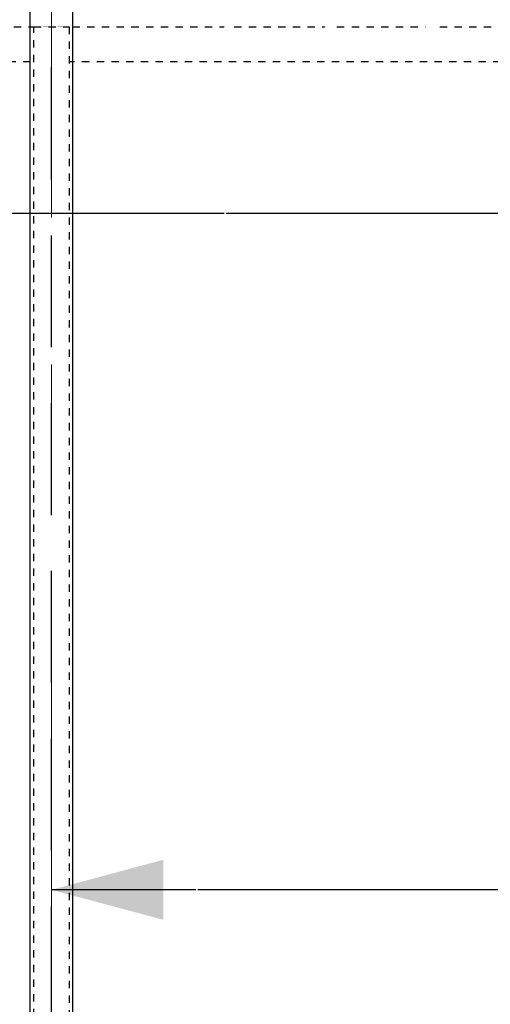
# Model space of a CAD drawing. Header units: millimetres. Extents: x -38031 to 123247, y -16330 to 129979.
# Tile 138 of 235: x 54315 to 54982, y 27858 to 29255. Entities that reach past the tile are written whole.
import ezdxf

# ---------------------------------------------------------------- set-up
doc = ezdxf.new("R2010")
doc.units = ezdxf.units.MM
doc.header["$LTSCALE"] = 50
for name, pattern in [('HIDDEN2', [4.7625, 3.175, -1.5875]), ('STYLE_01', [0.41664, 0.20828, -0.20836]), ('STYLE_11', [5, 3.888855, -0.416718, 0.277786, -0.416641])]:
    doc.linetypes.add(name, pattern=pattern)
for name, color, linetype in [('AL$1A---_ALGEMEEN', 8, 'Continuous'), ('BOUWKUNDIG', 8, 'Continuous'), ('EL6121--', 3, 'Continuous')]:
    doc.layers.add(name, color=color, linetype=linetype)
doc.layers.add('stramien', color=1, linetype='STYLE_11', lineweight=15)

# ---------------------------------------------------------------- blocks, each defined once
blk = doc.blocks.new('Group-36')
at = {"layer": 'AL$1A---_ALGEMEEN', "color": 0, "linetype": 'STYLE_01'}
blk.add_lwpolyline([(-13012, 670), (17489, 670), (17489, 620), (-13012, 620)], close=True, dxfattribs=at)
at = {"color": 0, "linetype": 'STYLE_01'}
blk.add_wipeout([(-2026, 670), (-1976, 670), (-1976, -2630), (-2026, -2630)], dxfattribs=at).dxf.layer = 'AL$1A---_ALGEMEEN'
at = {"layer": 'AL$1A---_ALGEMEEN', "color": 0, "linetype": 'STYLE_01'}
blk.add_lwpolyline([(-2026, 670), (-1976, 670), (-1976, -2630), (-2026, -2630)], close=True, dxfattribs=at)
blk = doc.blocks.new('Group-38')
at = {"layer": 'AL$1A---_ALGEMEEN', "color": 0}
blk.add_blockref('Group-36', (0, 0), dxfattribs=at)
blk = doc.blocks.new('200254 W 210 11-06-2007')
for points in [[(18408.5, 3273), (18408.5, 3539.1), (18406.2, 3539.1), (18406.2, 3273)], [(18366.2, 3280.2), (18366.2, 3278), (18367.2, 3278), (18368.3, 3278), (18383.7, 3278), (18383.7, 3280.2)]]:
    blk.add_wipeout(points).dxf.layer = 'AL$1A---_ALGEMEEN'
at = {"layer": 'AL$1A---_ALGEMEEN'}
blk.add_blockref('Group-38', (20162, 3587.4), dxfattribs=at)
blk.add_line((19274.5, 3032.4), (18161, 3032.4), dxfattribs=at)
blk.add_lwpolyline([(18131, 4437.3), (18191, 4437.3), (18191, 937.4), (18131, 937.4)], close=True, dxfattribs=at)
blk.add_solid([(18161, 3032.4), (18319.7, 3075), (18319.7, 2989.9)], dxfattribs=at)
at = {"layer": 'stramien', "ltscale": 10}
blk.add_line((18161, -41013.6), (18161, 36216.4), dxfattribs=at)
at = {"linetype": 'Continuous'}
for points in [[(18419.3, 4253.6), (18419.3, 4252.9), (18419.2, 4252.2), (18419, 4251.6), (18418.8, 4250.9), (18418.5, 4250.3), (18418.2, 4249.7), (18417.8, 4249.2), (18417.3, 4248.6), (18416.8, 4248.2), (18416.2, 4247.8), (18415.6, 4247.4), (18415, 4247.1), (18414.4, 4246.9), (18413.7, 4246.7), (18413, 4246.6), (18412.3, 4246.6), (18411.7, 4246.6), (18411, 4246.7), (18410.3, 4246.9), (18409.7, 4247.1), (18409, 4247.4), (18408.5, 4247.8), (18407.9, 4248.2), (18407.4, 4248.6), (18406.9, 4249.2), (18406.5, 4249.7), (18406.2, 4250.3), (18405.9, 4250.9), (18405.7, 4251.6), (18405.5, 4252.2), (18405.4, 4252.9), (18405.3, 4253.6), (18405.4, 4254.3), (18405.5, 4255), (18405.7, 4255.6), (18405.9, 4256.3), (18406.2, 4256.9), (18406.5, 4257.5), (18406.9, 4258), (18407.4, 4258.5), (18407.9, 4259), (18408.5, 4259.4), (18409, 4259.8), (18409.7, 4260.1), (18410.3, 4260.3), (18411, 4260.5), (18411.7, 4260.6), (18412.3, 4260.6), (18413, 4260.6), (18413.7, 4260.5), (18414.4, 4260.3), (18415, 4260.1), (18415.6, 4259.8), (18416.2, 4259.4), (18416.8, 4259), (18417.3, 4258.5), (18417.8, 4258), (18418.2, 4257.5), (18418.5, 4256.9), (18418.8, 4256.3), (18419, 4255.6), (18419.2, 4255), (18419.3, 4254.3)], [(18561.9, 4253.6), (18561.9, 4252.9), (18561.8, 4252.2), (18561.6, 4251.6), (18561.4, 4250.9), (18561.1, 4250.3), (18560.8, 4249.7), (18560.4, 4249.2), (18559.9, 4248.6), (18559.4, 4248.2), (18558.8, 4247.8), (18558.2, 4247.4), (18557.6, 4247.1), (18557, 4246.9), (18556.3, 4246.7), (18555.6, 4246.6), (18554.9, 4246.6), (18554.3, 4246.6), (18553.6, 4246.7), (18552.9, 4246.9), (18552.3, 4247.1), (18551.6, 4247.4), (18551.1, 4247.8), (18550.5, 4248.2), (18550, 4248.6), (18549.5, 4249.2), (18549.1, 4249.7), (18548.8, 4250.3), (18548.5, 4250.9), (18548.3, 4251.6), (18548.1, 4252.2), (18548, 4252.9), (18547.9, 4253.6), (18548, 4254.3), (18548.1, 4255), (18548.3, 4255.6), (18548.5, 4256.3), (18548.8, 4256.9), (18549.1, 4257.5), (18549.5, 4258), (18550, 4258.5), (18550.5, 4259), (18551.1, 4259.4), (18551.6, 4259.8), (18552.3, 4260.1), (18552.9, 4260.3), (18553.6, 4260.5), (18554.3, 4260.6), (18554.9, 4260.6), (18555.6, 4260.6), (18556.3, 4260.5), (18557, 4260.3), (18557.6, 4260.1), (18558.2, 4259.8), (18558.8, 4259.4), (18559.4, 4259), (18559.9, 4258.5), (18560.4, 4258), (18560.8, 4257.5), (18561.1, 4256.9), (18561.4, 4256.3), (18561.6, 4255.6), (18561.8, 4255), (18561.9, 4254.3)], [(18704.5, 4253.6), (18704.5, 4252.9), (18704.4, 4252.2), (18704.2, 4251.6), (18704, 4250.9), (18703.7, 4250.3), (18703.4, 4249.7), (18703, 4249.2), (18702.5, 4248.6), (18702, 4248.2), (18701.4, 4247.8), (18700.8, 4247.4), (18700.2, 4247.1), (18699.6, 4246.9), (18698.9, 4246.7), (18698.2, 4246.6), (18697.5, 4246.6), (18696.9, 4246.6), (18696.2, 4246.7), (18695.5, 4246.9), (18694.9, 4247.1), (18694.2, 4247.4), (18693.7, 4247.8), (18693.1, 4248.2), (18692.6, 4248.6), (18692.1, 4249.2), (18691.7, 4249.7), (18691.4, 4250.3), (18691.1, 4250.9), (18690.9, 4251.6), (18690.7, 4252.2), (18690.6, 4252.9), (18690.5, 4253.6), (18690.6, 4254.3), (18690.7, 4255), (18690.9, 4255.6), (18691.1, 4256.3), (18691.4, 4256.9), (18691.7, 4257.5), (18692.1, 4258), (18692.6, 4258.5), (18693.1, 4259), (18693.7, 4259.4), (18694.2, 4259.8), (18694.9, 4260.1), (18695.5, 4260.3), (18696.2, 4260.5), (18696.9, 4260.6), (18697.5, 4260.6), (18698.2, 4260.6), (18698.9, 4260.5), (18699.6, 4260.3), (18700.2, 4260.1), (18700.8, 4259.8), (18701.4, 4259.4), (18702, 4259), (18702.5, 4258.5), (18703, 4258), (18703.4, 4257.5), (18703.7, 4256.9), (18704, 4256.3), (18704.2, 4255.6), (18704.4, 4255), (18704.5, 4254.3)], [(18281.1, 4194.4), (18281.8, 4194.4), (18282.5, 4194.3), (18283.2, 4194.1), (18283.8, 4193.9), (18284.4, 4193.6), (18285, 4193.3), (18285.6, 4192.9), (18286.1, 4192.4), (18286.5, 4191.9), (18287, 4191.3), (18287.3, 4190.7), (18287.6, 4190.1), (18287.8, 4189.5), (18288, 4188.8), (18288.1, 4188.1), (18288.1, 4187.4), (18288.1, 4186.8), (18288, 4186.1), (18287.8, 4185.4), (18287.6, 4184.8), (18287.3, 4184.1), (18287, 4183.6), (18286.5, 4183), (18286.1, 4182.5), (18285.6, 4182), (18285, 4181.6), (18284.4, 4181.3), (18283.8, 4181), (18283.2, 4180.7), (18282.5, 4180.6), (18281.8, 4180.5), (18281.1, 4180.4), (18280.4, 4180.5), (18279.8, 4180.6), (18279.1, 4180.7), (18278.5, 4181), (18277.8, 4181.3), (18277.2, 4181.6), (18276.7, 4182), (18276.2, 4182.5), (18275.7, 4183), (18275.3, 4183.6), (18275, 4184.1), (18274.7, 4184.8), (18274.4, 4185.4), (18274.3, 4186.1), (18274.2, 4186.8), (18274.1, 4187.4), (18274.2, 4188.1), (18274.3, 4188.8), (18274.4, 4189.5), (18274.7, 4190.1), (18275, 4190.7), (18275.3, 4191.3), (18275.7, 4191.9), (18276.2, 4192.4), (18276.7, 4192.9), (18277.2, 4193.3), (18277.8, 4193.6), (18278.5, 4193.9), (18279.1, 4194.1), (18279.8, 4194.3), (18280.4, 4194.4)], [(18281.1, 4042), (18281.8, 4042), (18282.5, 4041.9), (18283.2, 4041.7), (18283.8, 4041.5), (18284.4, 4041.2), (18285, 4040.9), (18285.6, 4040.5), (18286.1, 4040), (18286.5, 4039.5), (18287, 4038.9), (18287.3, 4038.3), (18287.6, 4037.7), (18287.8, 4037.1), (18288, 4036.4), (18288.1, 4035.7), (18288.1, 4035), (18288.1, 4034.4), (18288, 4033.7), (18287.8, 4033), (18287.6, 4032.4), (18287.3, 4031.7), (18287, 4031.2), (18286.5, 4030.6), (18286.1, 4030.1), (18285.6, 4029.6), (18285, 4029.2), (18284.4, 4028.9), (18283.8, 4028.6), (18283.2, 4028.3), (18282.5, 4028.2), (18281.8, 4028.1), (18281.1, 4028), (18280.4, 4028.1), (18279.8, 4028.2), (18279.1, 4028.3), (18278.5, 4028.6), (18277.8, 4028.9), (18277.2, 4029.2), (18276.7, 4029.6), (18276.2, 4030.1), (18275.7, 4030.6), (18275.3, 4031.2), (18275, 4031.7), (18274.7, 4032.4), (18274.4, 4033), (18274.3, 4033.7), (18274.2, 4034.4), (18274.1, 4035), (18274.2, 4035.7), (18274.3, 4036.4), (18274.4, 4037.1), (18274.7, 4037.7), (18275, 4038.3), (18275.3, 4038.9), (18275.7, 4039.5), (18276.2, 4040), (18276.7, 4040.5), (18277.2, 4040.9), (18277.8, 4041.2), (18278.5, 4041.5), (18279.1, 4041.7), (18279.8, 4041.9), (18280.4, 4042)], [(18281.1, 3889.6), (18281.8, 3889.6), (18282.5, 3889.5), (18283.2, 3889.3), (18283.8, 3889.1), (18284.4, 3888.8), (18285, 3888.5), (18285.6, 3888.1), (18286.1, 3887.6), (18286.5, 3887.1), (18287, 3886.5), (18287.3, 3885.9), (18287.6, 3885.3), (18287.8, 3884.7), (18288, 3884), (18288.1, 3883.3), (18288.1, 3882.6), (18288.1, 3882), (18288, 3881.3), (18287.8, 3880.6), (18287.6, 3880), (18287.3, 3879.3), (18287, 3878.8), (18286.5, 3878.2), (18286.1, 3877.7), (18285.6, 3877.2), (18285, 3876.8), (18284.4, 3876.5), (18283.8, 3876.2), (18283.2, 3875.9), (18282.5, 3875.8), (18281.8, 3875.7), (18281.1, 3875.6), (18280.4, 3875.7), (18279.8, 3875.8), (18279.1, 3875.9), (18278.5, 3876.2), (18277.8, 3876.5), (18277.2, 3876.8), (18276.7, 3877.2), (18276.2, 3877.7), (18275.7, 3878.2), (18275.3, 3878.8), (18275, 3879.3), (18274.7, 3880), (18274.4, 3880.6), (18274.3, 3881.3), (18274.2, 3882), (18274.1, 3882.6), (18274.2, 3883.3), (18274.3, 3884), (18274.4, 3884.7), (18274.7, 3885.3), (18275, 3885.9), (18275.3, 3886.5), (18275.7, 3887.1), (18276.2, 3887.6), (18276.7, 3888.1), (18277.2, 3888.5), (18277.8, 3888.8), (18278.5, 3889.1), (18279.1, 3889.3), (18279.8, 3889.5), (18280.4, 3889.6)], [(18281.1, 3737.2), (18281.8, 3737.2), (18282.5, 3737.1), (18283.2, 3736.9), (18283.8, 3736.7), (18284.4, 3736.4), (18285, 3736.1), (18285.6, 3735.7), (18286.1, 3735.2), (18286.5, 3734.7), (18287, 3734.1), (18287.3, 3733.5), (18287.6, 3732.9), (18287.8, 3732.3), (18288, 3731.6), (18288.1, 3730.9), (18288.1, 3730.2), (18288.1, 3729.6), (18288, 3728.9), (18287.8, 3728.2), (18287.6, 3727.6), (18287.3, 3726.9), (18287, 3726.4), (18286.5, 3725.8), (18286.1, 3725.3), (18285.6, 3724.8), (18285, 3724.4), (18284.4, 3724.1), (18283.8, 3723.8), (18283.2, 3723.5), (18282.5, 3723.4), (18281.8, 3723.3), (18281.1, 3723.2), (18280.4, 3723.3), (18279.8, 3723.4), (18279.1, 3723.5), (18278.5, 3723.8), (18277.8, 3724.1), (18277.2, 3724.4), (18276.7, 3724.8), (18276.2, 3725.3), (18275.7, 3725.8), (18275.3, 3726.4), (18275, 3726.9), (18274.7, 3727.6), (18274.4, 3728.2), (18274.3, 3728.9), (18274.2, 3729.6), (18274.1, 3730.2), (18274.2, 3730.9), (18274.3, 3731.6), (18274.4, 3732.3), (18274.7, 3732.9), (18275, 3733.5), (18275.3, 3734.1), (18275.7, 3734.7), (18276.2, 3735.2), (18276.7, 3735.7), (18277.2, 3736.1), (18277.8, 3736.4), (18278.5, 3736.7), (18279.1, 3736.9), (18279.8, 3737.1), (18280.4, 3737.2)], [(18281.1, 3584.8), (18281.8, 3584.8), (18282.5, 3584.7), (18283.2, 3584.5), (18283.8, 3584.3), (18284.4, 3584), (18285, 3583.7), (18285.6, 3583.3), (18286.1, 3582.8), (18286.5, 3582.3), (18287, 3581.7), (18287.3, 3581.1), (18287.6, 3580.5), (18287.8, 3579.9), (18288, 3579.2), (18288.1, 3578.5), (18288.1, 3577.8), (18288.1, 3577.2), (18288, 3576.5), (18287.8, 3575.8), (18287.6, 3575.2), (18287.3, 3574.5), (18287, 3574), (18286.5, 3573.4), (18286.1, 3572.9), (18285.6, 3572.4), (18285, 3572), (18284.4, 3571.7), (18283.8, 3571.4), (18283.2, 3571.1), (18282.5, 3571), (18281.8, 3570.9), (18281.1, 3570.8), (18280.4, 3570.9), (18279.8, 3571), (18279.1, 3571.1), (18278.5, 3571.4), (18277.8, 3571.7), (18277.2, 3572), (18276.7, 3572.4), (18276.2, 3572.9), (18275.7, 3573.4), (18275.3, 3574), (18275, 3574.5), (18274.7, 3575.2), (18274.4, 3575.8), (18274.3, 3576.5), (18274.2, 3577.2), (18274.1, 3577.8), (18274.2, 3578.5), (18274.3, 3579.2), (18274.4, 3579.9), (18274.7, 3580.5), (18275, 3581.1), (18275.3, 3581.7), (18275.7, 3582.3), (18276.2, 3582.8), (18276.7, 3583.3), (18277.2, 3583.7), (18277.8, 3584), (18278.5, 3584.3), (18279.1, 3584.5), (18279.8, 3584.7), (18280.4, 3584.8)], [(18281.1, 3432.4), (18281.8, 3432.4), (18282.5, 3432.3), (18283.2, 3432.1), (18283.8, 3431.9), (18284.4, 3431.6), (18285, 3431.3), (18285.6, 3430.9), (18286.1, 3430.4), (18286.5, 3429.9), (18287, 3429.3), (18287.3, 3428.7), (18287.6, 3428.1), (18287.8, 3427.5), (18288, 3426.8), (18288.1, 3426.1), (18288.1, 3425.4), (18288.1, 3424.8), (18288, 3424.1), (18287.8, 3423.4), (18287.6, 3422.8), (18287.3, 3422.1), (18287, 3421.6), (18286.5, 3421), (18286.1, 3420.5), (18285.6, 3420), (18285, 3419.6), (18284.4, 3419.3), (18283.8, 3419), (18283.2, 3418.7), (18282.5, 3418.6), (18281.8, 3418.5), (18281.1, 3418.4), (18280.4, 3418.5), (18279.8, 3418.6), (18279.1, 3418.7), (18278.5, 3419), (18277.8, 3419.3), (18277.2, 3419.6), (18276.7, 3420), (18276.2, 3420.5), (18275.7, 3421), (18275.3, 3421.6), (18275, 3422.1), (18274.7, 3422.8), (18274.4, 3423.4), (18274.3, 3424.1), (18274.2, 3424.8), (18274.1, 3425.4), (18274.2, 3426.1), (18274.3, 3426.8), (18274.4, 3427.5), (18274.7, 3428.1), (18275, 3428.7), (18275.3, 3429.3), (18275.7, 3429.9), (18276.2, 3430.4), (18276.7, 3430.9), (18277.2, 3431.3), (18277.8, 3431.6), (18278.5, 3431.9), (18279.1, 3432.1), (18279.8, 3432.3), (18280.4, 3432.4)], [(18281.1, 3280), (18281.8, 3280), (18282.5, 3279.9), (18283.2, 3279.7), (18283.8, 3279.5), (18284.4, 3279.2), (18285, 3278.9), (18285.6, 3278.5), (18286.1, 3278), (18286.5, 3277.5), (18287, 3276.9), (18287.3, 3276.3), (18287.6, 3275.7), (18287.8, 3275.1), (18288, 3274.4), (18288.1, 3273.7), (18288.1, 3273), (18288.1, 3272.4), (18288, 3271.7), (18287.8, 3271), (18287.6, 3270.4), (18287.3, 3269.7), (18287, 3269.2), (18286.5, 3268.6), (18286.1, 3268.1), (18285.6, 3267.6), (18285, 3267.2), (18284.4, 3266.9), (18283.8, 3266.6), (18283.2, 3266.3), (18282.5, 3266.2), (18281.8, 3266.1), (18281.1, 3266), (18280.4, 3266.1), (18279.8, 3266.2), (18279.1, 3266.3), (18278.5, 3266.6), (18277.8, 3266.9), (18277.2, 3267.2), (18276.7, 3267.6), (18276.2, 3268.1), (18275.7, 3268.6), (18275.3, 3269.2), (18275, 3269.7), (18274.7, 3270.4), (18274.4, 3271), (18274.3, 3271.7), (18274.2, 3272.4), (18274.1, 3273), (18274.2, 3273.7), (18274.3, 3274.4), (18274.4, 3275.1), (18274.7, 3275.7), (18275, 3276.3), (18275.3, 3276.9), (18275.7, 3277.5), (18276.2, 3278), (18276.7, 3278.5), (18277.2, 3278.9), (18277.8, 3279.2), (18278.5, 3279.5), (18279.1, 3279.7), (18279.8, 3279.9), (18280.4, 3280)], [(18281.1, 3131.7), (18281.8, 3131.7), (18282.5, 3131.6), (18283.2, 3131.4), (18283.8, 3131.2), (18284.4, 3130.9), (18285, 3130.6), (18285.6, 3130.2), (18286.1, 3129.7), (18286.5, 3129.2), (18287, 3128.6), (18287.3, 3128), (18287.6, 3127.4), (18287.8, 3126.8), (18288, 3126.1), (18288.1, 3125.4), (18288.1, 3124.7), (18288.1, 3124.1), (18288, 3123.4), (18287.8, 3122.7), (18287.6, 3122.1), (18287.3, 3121.4), (18287, 3120.9), (18286.5, 3120.3), (18286.1, 3119.8), (18285.6, 3119.3), (18285, 3118.9), (18284.4, 3118.6), (18283.8, 3118.3), (18283.2, 3118), (18282.5, 3117.9), (18281.8, 3117.8), (18281.1, 3117.7), (18280.4, 3117.8), (18279.8, 3117.9), (18279.1, 3118), (18278.5, 3118.3), (18277.8, 3118.6), (18277.2, 3118.9), (18276.7, 3119.3), (18276.2, 3119.8), (18275.7, 3120.3), (18275.3, 3120.9), (18275, 3121.4), (18274.7, 3122.1), (18274.4, 3122.7), (18274.3, 3123.4), (18274.2, 3124.1), (18274.1, 3124.7), (18274.2, 3125.4), (18274.3, 3126.1), (18274.4, 3126.8), (18274.7, 3127.4), (18275, 3128), (18275.3, 3128.6), (18275.7, 3129.2), (18276.2, 3129.7), (18276.7, 3130.2), (18277.2, 3130.6), (18277.8, 3130.9), (18278.5, 3131.2), (18279.1, 3131.4), (18279.8, 3131.6), (18280.4, 3131.7)]]:
    blk.add_wipeout(points, dxfattribs=at).dxf.layer = 'AL$1A---_ALGEMEEN'
for points in [[(18432.8, 4193.9), (18408.5, 4193.9), (18408.5, 4191.7), (18432.8, 4191.7)], [(18893.7, 4193.9), (18461, 4193.9), (18461, 4191.7), (18893.7, 4191.7)], [(18408.5, 3565.2), (18408.5, 3590.5), (18406.2, 3590.5), (18406.2, 3565.2)], [(18368.5, 2972.2), (18368.5, 2969.9), (18951.7, 2969.9), (18951.7, 2972.2)], [(18676.7, 2886.7), (18721.8, 2886.7), (18721.8, 2894), (18676.7, 2894)]]:
    blk.add_wipeout(points).dxf.layer = 'AL$1A---_ALGEMEEN'
for points in [[(18408.5, 3615.2), (18408.5, 4188.7), (18408.5, 4191.7), (18408.5, 4193.9), (18406.2, 4193.9), (18406.2, 3615.2)], [(18408.5, 3565.2), (18408.5, 3591.6), (18406.2, 3591.6), (18406.2, 3565.2)], [(18366.2, 3278), (18366.2, 2969.9), (18368.5, 2969.9), (18368.5, 2970), (18368.5, 3278)]]:
    blk.add_wipeout(points).dxf.layer = 'AL$1A---_ALGEMEEN'
blk.add_wipeout([(18281.1, 2983.4), (18281.8, 2983.4), (18282.5, 2983.3), (18283.2, 2983.1), (18283.8, 2982.9), (18284.4, 2982.6), (18285, 2982.3), (18285.6, 2981.9), (18286.1, 2981.4), (18286.5, 2980.9), (18287, 2980.3), (18287.3, 2979.7), (18287.6, 2979.1), (18287.8, 2978.5), (18288, 2977.8), (18288.1, 2977.1), (18288.1, 2976.4), (18288.1, 2975.8), (18288, 2975.1), (18287.8, 2974.4), (18287.6, 2973.8), (18287.3, 2973.1), (18287, 2972.6), (18286.5, 2972), (18286.1, 2971.5), (18285.6, 2971), (18285, 2970.6), (18284.4, 2970.3), (18283.8, 2970), (18283.2, 2969.7), (18282.5, 2969.6), (18281.8, 2969.5), (18281.1, 2969.4), (18280.4, 2969.5), (18279.8, 2969.6), (18279.1, 2969.7), (18278.5, 2970), (18277.8, 2970.3), (18277.2, 2970.6), (18276.7, 2971), (18276.2, 2971.5), (18275.7, 2972), (18275.3, 2972.6), (18275, 2973.1), (18274.7, 2973.8), (18274.4, 2974.4), (18274.3, 2975.1), (18274.2, 2975.8), (18274.1, 2976.4), (18274.2, 2977.1), (18274.3, 2977.8), (18274.4, 2978.5), (18274.7, 2979.1), (18275, 2979.7), (18275.3, 2980.3), (18275.7, 2980.9), (18276.2, 2981.4), (18276.7, 2981.9), (18277.2, 2982.3), (18277.8, 2982.6), (18278.5, 2982.9), (18279.1, 2983.1), (18279.8, 2983.3), (18280.4, 2983.4)], dxfattribs=at).dxf.layer = 'AL$1A---_ALGEMEEN'
at = {"layer": 'AL$1A---_ALGEMEEN'}
blk.add_line((18841, 3992.4), (17444.2, 3992.4), dxfattribs=at)
blk.add_wipeout([(18408.5, 3616.4), (18408.5, 4188.7), (18408.5, 4191.7), (18408.5, 4193.9), (18406.2, 4193.9), (18406.2, 3616.4)]).dxf.layer = 'AL$1A---_ALGEMEEN'

msp = doc.modelspace()

# ---------------------------------------------------------------- block references
at = {"layer": 'BOUWKUNDIG'}
msp.add_blockref('200254 W 210 11-06-2007', (36199, 24987.6), dxfattribs=at)

# ---------------------------------------------------------------- next in the draw order: linework, layer by layer
at = {"layer": 'EL6121--', "color": 5, "linetype": 'HIDDEN2'}
msp.add_line((54360, 23075), (54360, 29548.4), dxfattribs=at)

doc.saveas('drawing.dxf')
